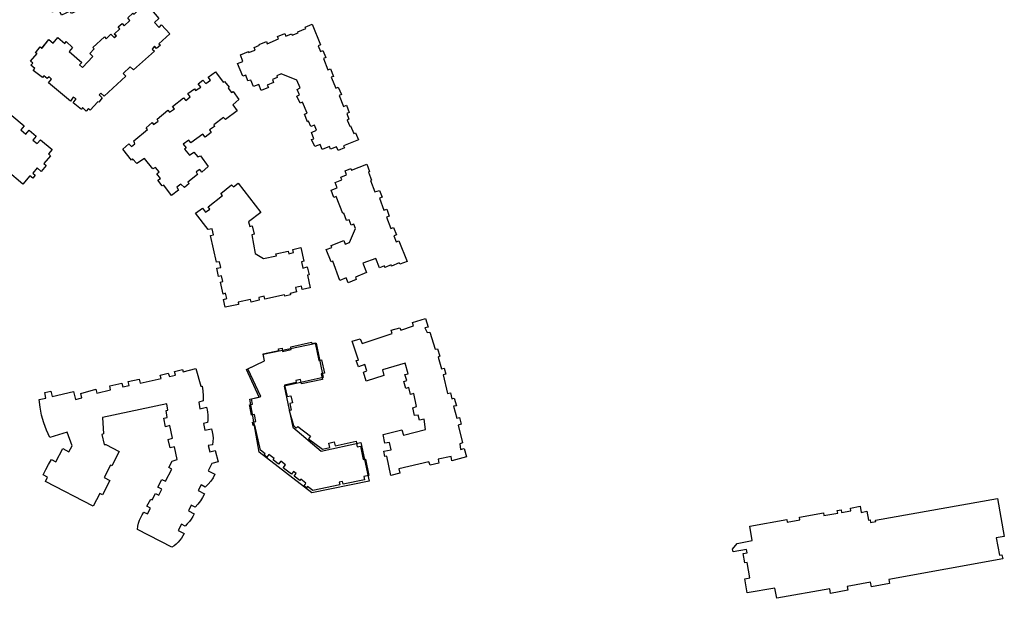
# Model space of a CAD drawing. Header units: inches. Extents: x 480978 to 483416, y 5454526 to 5457823.
# Tile 9 of 54: x 482844 to 483303, y 5455272 to 5455542. Entities that reach past the tile are written whole.
import ezdxf

# ---------------------------------------------------------------- set-up
doc = ezdxf.new("R2010")
doc.units = ezdxf.units.IN
doc.header["$MEASUREMENT"] = 0
for name, color, linetype in [('ubcv_building_records', 10, 'Continuous'), ('ubcv_buildings', 10, 'Continuous'), ('ubcv_buildings_uc', 10, 'Continuous')]:
    doc.layers.add(name, color=color, linetype=linetype)

# ---------------------------------------------------------------- blocks, each defined once
blk = doc.blocks.new('ubcv_campus_buildings_ACAD_1_FMEBLOCK28')
at = {"layer": 'ubcv_building_records'}
for points in [[(23.14, 42.69), (25.03, 44.97), (30.54, 40.33), (29.05, 38.56), (30.63, 37.24), (32.11, 39), (37.79, 34.2), (36.28, 32.39), (38.63, 30.38), (40.16, 32.21), (43.48, 29.46), (41.93, 27.58), (43.88, 25.94), (45.41, 27.77), (50.9, 23.17), (49.13, 21.12), (50.09, 20.32), (46.97, 16.7), (48.03, 15.8), (45.7, 13.02), (43.92, 14.59), (41.9, 12.15), (43.04, 11.17), (41.92, 9.83), (40.56, 10.97), (37.29, 7.05), (29.86, 13.25), (31.57, 15.28), (28.89, 17.49), (27.22, 15.61), (21.46, 20.51), (22.71, 21.97), (21.09, 23.31), (19.85, 21.83), (15.83, 25.18), (17.11, 26.49), (14.44, 28.72), (17.15, 31.96), (15.62, 33.25), (17.6, 35.63), (15.79, 37.18), (18.56, 40.43), (19.2, 39.89), (22.21, 43.47)], [(-24.99, -9.66), (-22.16, -11.12), (-20.89, -8.69), (-17.72, -10.34), (-18.86, -12.45), (-10.44, -16.86), (-13.05, -21.74), (-10.27, -23.18), (-12.06, -26.67), (-13.4, -25.96), (-16.84, -32.47), (-24.5, -28.46), (-23.43, -26.5), (-27.29, -24.48), (-28.51, -26.82), (-30.94, -25.51), (-31.66, -26.82), (-33.89, -25.67), (-31.9, -21.89), (-34.43, -20.59), (-35.26, -22.14), (-38.36, -20.54), (-37.39, -18.62), (-39.9, -17.32), (-41.95, -21.22), (-45.36, -19.42), (-44.81, -18.35), (-50.9, -15.16), (-46.69, -7.26), (-44.63, -8.37), (-43.11, -5.47), (-44.71, -4.7), (-42.52, -0.47), (-40.84, -1.34), (-38.91, 2.41), (-40.79, 3.39), (-38.37, 7.96), (-36.76, 7.1), (-34.7, 11), (-36.36, 11.87), (-34.08, 16.19), (-32.65, 15.43), (-30.78, 19.02), (-32.06, 19.68), (-28.16, 27.17), (-26.83, 26.48), (-25.6, 28.82), (-19.22, 25.5), (-18.15, 27.64), (-14.84, 25.94), (-15.33, 24.98), (-11.88, 23.17), (-13.49, 20.11), (-10.54, 18.61), (-13.23, 13.58), (-15.71, 14.87), (-19.85, 6.7), (-17.14, 5.29), (-20.56, -1.35), (-22.39, -0.41), (-23.44, -2.37), (-25.04, -1.53), (-25.08, -1.83), (-25.18, -2.11), (-25.32, -2.38), (-25.5, -2.62), (-25.72, -2.82), (-25.97, -2.99), (-26.24, -3.12), (-26.53, -3.2), (-26.83, -3.23)], [(9.59, -4.11), (11.13, -1.61), (10.1, -1), (11.93, 1.92), (14.71, 0.18), (17.04, 7.44), (29.13, 5.29), (28.15, -0.99), (30.53, -2.46), (28.67, -5.42), (29.98, -6.24), (28.06, -9.41), (26.67, -8.54), (25.21, -10.87), (26.71, -11.82), (23.11, -17.52), (21.52, -16.48), (19.14, -20.29), (21.34, -21.68), (13.61, -34.13), (11.67, -32.97), (9.43, -36.52), (11.04, -37.53), (6.38, -44.97), (0.02, -41), (-1, -42.63), (-7.86, -38.34), (-6.07, -35.47), (-9.21, -33.5), (-4.22, -25.52), (-2.86, -26.34), (-1.71, -24.44), (-3.75, -23.16), (4.32, -10.21), (5.55, -10.97), (8.04, -7.05), (6.84, -6.32), (8.6, -3.51)]]:
    blk.add_lwpolyline(points, close=True, dxfattribs=at)
blk = doc.blocks.new('ubcv_campus_buildings_ACAD_1_FMEBLOCK43')
at = {"layer": 'ubcv_buildings_uc'}
for points in [[(-61.51, 37.47), (-68.92, 41.31), (-69.5, 40.19), (-79.41, 45.36), (-78.89, 46.33), (-86.36, 50.21), (-82.09, 58.38), (-79.1, 56.82), (-78.44, 58.08), (-64.18, 50.67), (-64.91, 49.25), (-61.97, 47.7), (-61.24, 49.07), (-56.69, 46.7)], [(-32.88, 34.42), (-28.4, 32.13), (-33.23, 22.86), (-40.7, 26.74), (-41.33, 25.52), (-50.99, 30.56), (-50.34, 31.82), (-57.85, 35.73), (-53.72, 43.66), (-50.81, 42.15), (-50.17, 43.38), (-35.91, 35.94), (-36.57, 34.67), (-33.56, 33.11)], [(-71.69, 17.95), (-76.17, 20.27), (-75.49, 21.59), (-78.4, 23.1), (-79.16, 21.65), (-93.55, 29.15), (-92.71, 30.73), (-95.6, 32.23), (-91.55, 40.04), (-83.98, 36.09), (-83.42, 37.17), (-73.85, 32.2), (-74.42, 31.12), (-66.85, 27.17)], [(-30.39, 21.38), (-26.21, 29.28), (-23.21, 27.72), (-22.55, 29), (-8.42, 21.69), (-9.2, 20.32), (-6.11, 18.7), (-5.4, 20.06), (-0.96, 17.76), (-5.82, 8.47), (-13.19, 12.31), (-13.71, 11.32), (-23.61, 16.48), (-23.04, 17.56)], [(-47.92, 5.52), (-47.25, 6.83), (-50.2, 8.37), (-50.96, 6.91), (-65.22, 14.34), (-64.42, 15.89), (-67.43, 17.45), (-63.29, 25.39), (-55.69, 21.42), (-55.13, 22.5), (-45.27, 17.38), (-45.89, 16.2), (-38.58, 12.35), (-43.38, 3.14)], [(38.55, 15.26), (39.1, 13.44), (45.48, 15.05), (45.09, 16.86), (50.7, 18.18), (51.2, 16.38), (54.16, 17.05), (53.69, 18.83), (58.87, 19.97), (59.29, 18.09), (69.08, 20.31), (68.68, 21.89), (72.33, 22.84), (72.89, 21.16), (75.75, 21.9), (75.32, 23.53), (79, 24.42), (79.27, 23.44), (85.3, 24.98), (87.57, 16.7), (88.2, 16.79), (88.49, 14.49), (88.64, 12.18), (88.65, 9.86), (86.66, 9.25), (87.17, 6.14), (90.16, 6.88), (90.48, 5.72), (90.71, 4.53), (90.84, 3.33), (90.87, 2.12), (90.81, 0.91), (90.64, -0.29), (88.74, -0.7), (89.49, -3.82), (92.56, -3.13), (92.92, -4.59), (93.15, -6.07), (93.25, -7.56), (93.22, -9.06), (93.05, -10.55), (90.93, -10.94), (91.72, -13.91), (94.29, -13.34), (95.6, -18.62), (92.65, -19.35), (90.92, -22.68), (94.15, -24.37), (93.24, -26), (92.17, -27.55), (90.97, -28.99), (89.63, -30.3), (87.71, -29.29), (86.33, -31.93), (89.3, -33.47), (88.4, -35.14), (87.38, -36.72), (86.23, -38.22), (84.96, -39.62), (83.12, -38.67), (81.74, -41.35), (84.46, -42.76), (83.81, -44.05), (83.06, -45.27), (82.21, -46.42), (81.26, -47.5), (80.22, -48.49), (78.52, -47.61), (77.03, -50.47), (79.76, -51.89), (79.23, -53.02), (78.59, -54.09), (77.85, -55.1), (77.04, -56.05), (76.13, -56.91), (75.16, -57.69), (74.12, -58.38), (58.03, -50.03), (58.24, -48.59), (58.57, -47.18), (59.02, -45.8), (59.58, -44.47), (60.24, -43.18), (61.02, -41.96), (62.63, -42.83), (64.08, -40.09), (62.47, -39.26), (64.22, -35.93), (64.86, -36.26), (66.44, -33.26), (67.97, -34.07), (69.4, -31.35), (67.51, -30.37), (69.43, -26.71), (71.11, -27.59), (74.05, -21.96), (72.63, -21.22), (74.23, -18.17), (76.48, -17.53), (75.26, -11.49), (73.22, -12.1), (72.36, -8.13), (74.31, -7.59), (73.13, -1.61), (71.17, -2.16), (70.27, 1.73), (71.91, 2.15), (71.35, 5.37), (72.22, 5.49), (71.76, 8.47), (41.75, 2.11), (42.21, -5.54), (41.38, -5.78), (42.44, -10.51), (43.28, -10.52), (49.49, -13.77), (46.01, -20.48), (45.4, -20.16), (42.43, -25.84), (45.16, -27.26), (41.65, -33.97), (40.45, -33.34), (37.36, -39.25), (15.11, -27.67), (16.16, -25.7), (14.09, -24.57), (15.31, -22.18), (16.6, -19.83), (17.97, -17.52), (20.04, -18.6), (23.28, -12.35), (26.1, -13.82), (27.51, -11.12), (25.26, -4.79), (17.17, -7.14), (15.61, -3.79), (14.32, -0.33), (13.33, 3.23), (12.63, 6.86), (12.23, 10.53), (15.31, 11.19), (14.87, 13.73), (17.66, 14.44), (18.33, 11.92), (28.15, 14.29), (29.13, 10.56), (32.12, 11.27), (31.58, 13.31)], [(-35.75, 10.94), (-28.2, 7), (-27.6, 8.11), (-8.32, -1.91), (-8.92, -3.09), (-1.55, -6.94), (-6.42, -16.28), (-10.97, -13.89), (-10.27, -12.53), (-13.36, -10.93), (-14.03, -12.19), (-37.72, 0.14), (-36.99, 1.55), (-39.85, 3.04)]]:
    blk.add_lwpolyline(points, close=True, dxfattribs=at)
blk = doc.blocks.new('ubcv_campus_buildings_ACAD_1_FMEBLOCK61')
at = {"layer": 'ubcv_buildings'}
for points in [[(23.14, 42.69), (25.03, 44.97), (30.54, 40.33), (29.05, 38.56), (30.63, 37.24), (32.11, 39), (37.79, 34.2), (36.28, 32.39), (38.63, 30.38), (40.16, 32.21), (43.48, 29.46), (41.93, 27.58), (43.88, 25.94), (45.41, 27.77), (50.9, 23.17), (49.13, 21.12), (50.09, 20.32), (46.97, 16.7), (48.03, 15.8), (45.7, 13.02), (43.92, 14.59), (41.9, 12.15), (43.04, 11.17), (41.92, 9.83), (40.56, 10.97), (37.29, 7.05), (29.86, 13.25), (31.57, 15.28), (28.89, 17.49), (27.22, 15.61), (21.46, 20.51), (22.71, 21.97), (21.09, 23.31), (19.85, 21.83), (15.83, 25.18), (17.11, 26.49), (14.44, 28.72), (17.15, 31.96), (15.62, 33.25), (17.6, 35.63), (15.79, 37.18), (18.56, 40.43), (19.2, 39.89), (22.21, 43.47)], [(-24.99, -9.66), (-22.16, -11.12), (-20.89, -8.69), (-17.72, -10.34), (-18.86, -12.45), (-10.44, -16.86), (-13.05, -21.74), (-10.27, -23.18), (-12.06, -26.67), (-13.4, -25.96), (-16.84, -32.47), (-24.5, -28.46), (-23.43, -26.5), (-27.29, -24.48), (-28.51, -26.82), (-30.94, -25.51), (-31.66, -26.82), (-33.89, -25.67), (-31.9, -21.89), (-34.43, -20.59), (-35.26, -22.14), (-38.36, -20.54), (-37.39, -18.62), (-39.9, -17.32), (-41.95, -21.22), (-45.36, -19.42), (-44.81, -18.35), (-50.9, -15.16), (-46.69, -7.26), (-44.63, -8.37), (-43.11, -5.47), (-44.71, -4.7), (-42.52, -0.47), (-40.84, -1.34), (-38.91, 2.41), (-40.79, 3.39), (-38.37, 7.96), (-36.76, 7.1), (-34.7, 11), (-36.36, 11.87), (-34.08, 16.19), (-32.65, 15.43), (-30.78, 19.02), (-32.06, 19.68), (-28.16, 27.17), (-26.83, 26.48), (-25.6, 28.82), (-19.22, 25.5), (-18.15, 27.64), (-14.84, 25.94), (-15.33, 24.98), (-11.88, 23.17), (-13.49, 20.11), (-10.54, 18.61), (-13.23, 13.58), (-15.71, 14.87), (-19.85, 6.7), (-17.14, 5.29), (-20.56, -1.35), (-22.39, -0.41), (-23.44, -2.37), (-25.04, -1.53), (-25.08, -1.83), (-25.18, -2.11), (-25.32, -2.38), (-25.5, -2.62), (-25.72, -2.82), (-25.97, -2.99), (-26.24, -3.12), (-26.53, -3.2), (-26.83, -3.23)], [(9.59, -4.11), (11.13, -1.61), (10.1, -1), (11.93, 1.92), (14.71, 0.18), (17.04, 7.44), (29.13, 5.29), (28.15, -0.99), (30.53, -2.46), (28.67, -5.42), (29.98, -6.24), (28.06, -9.41), (26.67, -8.54), (25.21, -10.87), (26.71, -11.82), (23.11, -17.52), (21.52, -16.48), (19.14, -20.29), (21.34, -21.68), (13.61, -34.13), (11.67, -32.97), (9.43, -36.52), (11.04, -37.53), (6.38, -44.97), (0.02, -41), (-1, -42.63), (-7.86, -38.34), (-6.07, -35.47), (-9.21, -33.5), (-4.22, -25.52), (-2.86, -26.34), (-1.71, -24.44), (-3.75, -23.16), (4.32, -10.21), (5.55, -10.97), (8.04, -7.05), (6.84, -6.32), (8.6, -3.51)]]:
    blk.add_lwpolyline(points, close=True, dxfattribs=at)
blk = doc.blocks.new('ubcv_campus_buildings_ACAD_1_FMEBLOCK98')
at = {"layer": 'ubcv_buildings'}
for points in [[(29.4, 34.38), (28.13, 33.59), (30.71, 28.25), (24.19, 25), (25.84, 21.85), (22.64, 20.4), (22.92, 19.78), (19.82, 18.38), (19.14, 19.75), (17.58, 18.9), (17.79, 18.15), (14.84, 16.74), (14.4, 17.66), (11.79, 16.24), (11.3, 17.32), (9.88, 16.65), (10.82, 14.56), (-0.92, 9.14), (-1.9, 10.83), (-3.39, 10.21), (-2.38, 8.45), (-8.57, 5.48), (-9.02, 6.39), (-11.19, 5.4), (-10.55, 4.4), (-13.41, 3.04), (-13.91, 4.21), (-18.01, 2.28), (-19.28, 5.05), (-22.31, 3.7), (-24.54, 8.27), (-23.5, 8.74), (-25.78, 13.57), (-24.7, 14.25), (-25.53, 16.21), (-24.14, 16.77), (-24.57, 18.17), (-20.84, 19.81), (-21.18, 20.79), (-15.73, 23.17), (-14.95, 21.57), (-13.34, 22.25), (-13.89, 23.88), (-1.37, 30.09), (-0.64, 28.57), (2.54, 30.1), (1.98, 31.72), (17.49, 38.99), (16.97, 40.25), (21.43, 42.38), (22.24, 41.18), (24.24, 42.17), (24.94, 40.82), (26.02, 41.31)], [(27.39, 0.82), (25.33, -1.07), (27.45, -3.39), (28.66, -2.25), (32.41, -6.48), (27.41, -11.12), (28.11, -11.7), (26.23, -13.2), (25.29, -12.17), (24.27, -13.49), (25.36, -14.44), (15.47, -23.19), (14.06, -21.83), (10.71, -24.9), (11.93, -26.07), (1.9, -35.47), (0.34, -34), (-0.47, -34.83), (0.98, -36.25), (-0.69, -38.32), (-1.04, -38.03), (-4.7, -41.94), (-5.48, -41.21), (-6.58, -42.38), (-8.22, -40.77), (-8.68, -41.7), (-12.54, -38.49), (-11.2, -36.7), (-12.52, -35.88), (-13.82, -37.74), (-24.03, -29.22), (-22.61, -27.58), (-23.82, -26.41), (-24.71, -27.27), (-26.3, -25.92), (-26.88, -26.82), (-31.2, -23.48), (-30.43, -22.58), (-32.34, -21.01), (-31.31, -20.07), (-32.41, -19.12), (-29.42, -15.57), (-30.11, -15.18), (-27.93, -12.45), (-27.12, -13.07), (-23.99, -9.06), (-21.89, -10.81), (-19.78, -8.13), (-16.54, -10.9), (-15.85, -10.04), (-12.92, -12.78), (-14.52, -14.62), (-8.55, -19.76), (-9.62, -20.81), (-8.29, -22.02), (-3.38, -17.04), (-4.76, -15.57), (-2.74, -13.42), (-3.49, -12.77), (2.03, -7.84), (2.82, -8.76), (4.98, -6.53), (6.63, -8.33), (7.54, -7.35), (6.61, -6.51), (9.21, -4.04), (8.46, -3.19), (10.31, -1.62), (11.14, -2.61), (13.86, -0.17), (12.83, 1.01), (15.18, 3.25), (15.84, 2.74), (19.15, 5.88), (20.36, 4.71), (21.65, 5.89), (23.3, 4.09), (23.99, 4.76)]]:
    blk.add_lwpolyline(points, close=True, dxfattribs=at)

msp = doc.modelspace()

# ---------------------------------------------------------------- linework, layer by layer
at = {"layer": 'ubcv_building_records'}
msp.add_lwpolyline([(482909.24, 5455542.15), (482907.18, 5455540.26), (482909.31, 5455537.94), (482910.52, 5455539.08), (482914.26, 5455534.85), (482909.27, 5455530.21), (482909.97, 5455529.63), (482908.09, 5455528.13), (482907.14, 5455529.16), (482906.13, 5455527.83), (482907.22, 5455526.89), (482897.32, 5455518.14), (482895.91, 5455519.49), (482892.57, 5455516.43), (482893.78, 5455515.26), (482883.76, 5455505.86), (482882.19, 5455507.32), (482881.39, 5455506.5), (482882.84, 5455505.07), (482881.16, 5455503.01), (482880.81, 5455503.3), (482877.16, 5455499.39), (482876.37, 5455500.12), (482875.28, 5455498.95), (482873.63, 5455500.56), (482873.17, 5455499.63), (482869.31, 5455502.84), (482870.65, 5455504.62), (482869.34, 5455505.45), (482868.04, 5455503.59), (482857.82, 5455512.11), (482859.24, 5455513.75), (482858.03, 5455514.92), (482857.15, 5455514.06), (482855.55, 5455515.4), (482854.97, 5455514.51), (482850.66, 5455517.85), (482851.42, 5455518.75), (482849.51, 5455520.31), (482850.54, 5455521.26), (482849.45, 5455522.21), (482852.44, 5455525.75), (482851.74, 5455526.15), (482853.92, 5455528.87), (482854.74, 5455528.26), (482857.86, 5455532.26), (482859.97, 5455530.52), (482862.07, 5455533.2), (482865.31, 5455530.43), (482866, 5455531.29), (482868.94, 5455528.55), (482867.33, 5455526.71), (482873.3, 5455521.57), (482872.24, 5455520.51), (482873.57, 5455519.31), (482878.47, 5455524.29), (482877.1, 5455525.75), (482879.11, 5455527.91), (482878.37, 5455528.56), (482883.88, 5455533.48), (482884.67, 5455532.56), (482886.83, 5455534.8), (482888.49, 5455533), (482889.4, 5455533.97), (482888.46, 5455534.81), (482891.07, 5455537.29), (482890.32, 5455538.13), (482892.16, 5455539.71), (482892.99, 5455538.72), (482895.71, 5455541.16), (482894.69, 5455542.34)], dxfattribs=at)
for points in [[(482980.71, 5455539.42), (482984.64, 5455529.78), (482983.45, 5455529.3), (482984.52, 5455526.72), (482985.63, 5455527.2), (482987.02, 5455523.9), (482985.95, 5455523.43), (482988.01, 5455518.15), (482989.28, 5455518.58), (482990.71, 5455515.09), (482989.6, 5455514.7), (482991.7, 5455509.62), (482992.86, 5455510.09), (482994.36, 5455506.64), (482993.25, 5455506.24), (482995.28, 5455501.08), (482996.63, 5455501.68), (482998.01, 5455498.23), (482996.82, 5455497.83), (482997.82, 5455495.17), (482997.02, 5455494.77), (482998.29, 5455491.95), (482998.61, 5455492.07), (483000.12, 5455488.5), (483000.87, 5455488.82), (483002.3, 5455485.53), (482995.36, 5455482.67), (482995.75, 5455481.75), (482992.78, 5455480.56), (482992.1, 5455482.23), (482989.2, 5455481.16), (482988.81, 5455482.35), (482985.43, 5455481.08), (482984.44, 5455483.42), (482981.86, 5455482.35), (482980.43, 5455485.64), (482981.5, 5455486.04), (482980.31, 5455489.02), (482982.7, 5455490.01), (482981.78, 5455492.39), (482980.04, 5455491.72), (482979.04, 5455494.22), (482978.53, 5455493.98), (482977.14, 5455497.47), (482978.41, 5455497.99), (482976.23, 5455503.11), (482975.15, 5455502.63), (482973.53, 5455505.92), (482974.76, 5455506.52), (482973.65, 5455509.02), (482975.04, 5455509.77), (482973.53, 5455513.35), (482966.19, 5455516.24), (482964.24, 5455515.37), (482964.44, 5455514.54), (482962.14, 5455513.66), (482962.73, 5455512.2), (482959.76, 5455511.08), (482960.27, 5455509.89), (482956.9, 5455508.58), (482955.87, 5455511.28), (482953.33, 5455510.37), (482952.1, 5455513.39), (482950.75, 5455513.07), (482949.83, 5455515.65), (482948.33, 5455515.17), (482945.94, 5455521.09), (482948.44, 5455522.08), (482947.25, 5455525.09), (482951.02, 5455526.64), (482951.02, 5455526.17), (482954.08, 5455527.36), (482953.6, 5455528.63), (482956.1, 5455529.58), (482955.99, 5455529.98), (482959.44, 5455531.36), (482959.76, 5455530.29), (482965.03, 5455532.55), (482964.6, 5455533.67), (482967.97, 5455535.06), (482968.41, 5455533.86), (482971.07, 5455534.94), (482971.34, 5455534.26), (482974.24, 5455535.45), (482973.96, 5455535.93), (482977.69, 5455537.44), (482977.42, 5455538.11)], [(482935.58, 5455517.22), (482939.24, 5455512.44), (482939.87, 5455512.77), (482941.98, 5455510.11), (482941.59, 5455509.54), (482943.13, 5455507.51), (482943.84, 5455508.07), (482946.52, 5455504.31), (482943.71, 5455501.8), (482945.74, 5455499.06), (482940.26, 5455494.99), (482939.37, 5455495.93), (482934.9, 5455492.52), (482935.15, 5455491.73), (482932.8, 5455490.18), (482933.61, 5455488.92), (482930.87, 5455486.81), (482929.66, 5455488.22), (482924.09, 5455484.15), (482923.12, 5455485.4), (482920.53, 5455483.45), (482921.91, 5455481.81), (482921.13, 5455481.24), (482923.56, 5455478.35), (482925.52, 5455479.73), (482927.38, 5455477.54), (482928.56, 5455478.12), (482932.22, 5455473.1), (482929.33, 5455470.51), (482928.28, 5455471.76), (482926.55, 5455470.62), (482927.21, 5455469.44), (482922.74, 5455465.87), (482923.31, 5455465.16), (482921.12, 5455463.3), (482919.51, 5455464.94), (482917.55, 5455463.4), (482918.44, 5455462.06), (482915.15, 5455459.54), (482911.57, 5455464.48), (482910.71, 5455464.07), (482908.76, 5455466.74), (482909.93, 5455467.55), (482908.23, 5455469.66), (482909.32, 5455470.56), (482907.62, 5455472.67), (482906.44, 5455472.09), (482902.55, 5455476.79), (482898.94, 5455474.5), (482896.99, 5455476.69), (482896.45, 5455476.13), (482892.47, 5455481.22), (482895.28, 5455483.65), (482896.41, 5455482.48), (482898.06, 5455483.7), (482897.56, 5455485.04), (482903.98, 5455490.31), (482903.25, 5455491.17), (482906.06, 5455493.6), (482906.79, 5455492.74), (482908.91, 5455494.29), (482908.42, 5455495.23), (482913.43, 5455499.37), (482914.24, 5455498.35), (482916.51, 5455499.9), (482915.54, 5455500.99), (482920.63, 5455505.05), (482921.76, 5455503.88), (482923.8, 5455505.58), (482922.74, 5455507.07), (482925.8, 5455509.27), (482926.37, 5455508.48), (482928.72, 5455510.03), (482927.5, 5455511.6), (482929.77, 5455513.39), (482931.15, 5455511.82), (482933.27, 5455513.29), (482932.21, 5455514.78)], [(483006.2, 5455474.13), (483007.49, 5455470.72), (483006.94, 5455470.53), (483008.39, 5455466.77), (483007.94, 5455466.64), (483009.85, 5455461.28), (483012.03, 5455461.94), (483013.29, 5455458.84), (483012.03, 5455458.31), (483014.15, 5455452.82), (483015.47, 5455453.15), (483016.54, 5455450.02), (483015.28, 5455449.51), (483017.39, 5455444.24), (483018.58, 5455444.72), (483019.96, 5455441.25), (483018.72, 5455440.75), (483019.84, 5455437.96), (483021.09, 5455438.46), (483024.93, 5455428.87), (483021.56, 5455427.55), (483021.25, 5455428.22), (483017.61, 5455426.73), (483017.51, 5455427.22), (483014.63, 5455426.1), (483014.4, 5455426.83), (483012.08, 5455425.93), (483010.4, 5455430.3), (483004.31, 5455427.98), (483005.97, 5455423.69), (483000.84, 5455421.54), (483001.17, 5455420.38), (482997.43, 5455418.89), (482996.54, 5455421.2), (482993.66, 5455420.05), (482990.26, 5455428.91), (482989.5, 5455428.71), (482987.28, 5455434.37), (482989.83, 5455435.43), (482989.5, 5455436.25), (482995.38, 5455438.67), (482996.04, 5455436.91), (482998.03, 5455437.74), (483000.84, 5455444.26), (483000.18, 5455446.17), (482998.92, 5455445.75), (482997.93, 5455448.32), (482996.7, 5455447.93), (482995.48, 5455451.33), (482994.92, 5455451.17), (482991.91, 5455459.11), (482990.78, 5455458.71), (482989.56, 5455462.08), (482992.34, 5455463.11), (482991.35, 5455465.69), (482994.56, 5455466.91), (482994.06, 5455468.17), (482996.7, 5455469.16), (482996.04, 5455471.08), (482998.74, 5455472.18), (482999.03, 5455471.41)], [(482956.73, 5455451.64), (482950.98, 5455447.32), (482951.63, 5455445.09), (482952.72, 5455445.39), (482953.59, 5455441.56), (482952.51, 5455441.19), (482954.18, 5455432.53), (482957.94, 5455430.16), (482964.01, 5455431.42), (482963.71, 5455432.46), (482969.43, 5455433.71), (482969.74, 5455432.47), (482971.94, 5455433.03), (482971.66, 5455434.5), (482975.46, 5455435.38), (482976.83, 5455429.03), (482975.72, 5455428.75), (482976.41, 5455425.76), (482978.39, 5455426.27), (482979.33, 5455422.64), (482978.49, 5455422.4), (482979.75, 5455416.61), (482976.03, 5455415.83), (482975.69, 5455417.26), (482972.92, 5455416.65), (482973.35, 5455414.68), (482970.43, 5455413.98), (482970.56, 5455413.35), (482967.91, 5455412.75), (482967.8, 5455413.35), (482958.57, 5455411.32), (482958.29, 5455412.6), (482955.77, 5455412.07), (482956.03, 5455410.8), (482952.24, 5455409.94), (482951.98, 5455411.13), (482946.21, 5455409.91), (482946.42, 5455408.86), (482940.18, 5455407.5), (482939.36, 5455411.13), (482940.96, 5455411.55), (482940.32, 5455414.01), (482939.15, 5455413.66), (482937.88, 5455419.18), (482938.97, 5455419.47), (482938.37, 5455422.16), (482937.07, 5455421.85), (482936.24, 5455425.66), (482938.09, 5455426.02), (482937.48, 5455428.71), (482936.15, 5455428.45), (482933.36, 5455440.97), (482934.72, 5455441.28), (482934.1, 5455444.08), (482932.13, 5455443.69), (482926.27, 5455451.34), (482929.49, 5455453.72), (482930.93, 5455451.81), (482932.91, 5455453.27), (482932.19, 5455454.28), (482938.86, 5455459.56), (482938.1, 5455460.58), (482943.1, 5455464.61), (482944.04, 5455463.65), (482946.23, 5455465.29)], [(482999.37, 5455391.69), (483003.12, 5455392.77), (483004.05, 5455390.62), (483017.91, 5455395.25), (483017.52, 5455396.85), (483021.61, 5455397.98), (483022.03, 5455396.77), (483027.87, 5455398.86), (483027.45, 5455400.47), (483033.49, 5455402.27), (483034.72, 5455398.25), (483033.29, 5455397.86), (483034.28, 5455395.7), (483035.5, 5455395.9), (483037.98, 5455387.98), (483039.13, 5455388.11), (483040.14, 5455384.69), (483039.4, 5455384.28), (483040.91, 5455378.84), (483042.3, 5455379.14), (483043.08, 5455376.4), (483041.69, 5455376.02), (483043.72, 5455367.24), (483045.11, 5455367.57), (483045.81, 5455364.87), (483046.92, 5455365.12), (483047.98, 5455361.6), (483046.65, 5455361.37), (483048.13, 5455355.78), (483049.35, 5455356.2), (483050.12, 5455353.01), (483048.73, 5455352.58), (483050.74, 5455344.32), (483049.47, 5455343.93), (483049.91, 5455341.18), (483051.6, 5455341.61), (483052.62, 5455337.75), (483045.77, 5455335.96), (483045.56, 5455337.89), (483039.47, 5455336.65), (483039.81, 5455334.91), (483035.71, 5455333.86), (483035.06, 5455335.52), (483021.03, 5455332.28), (483021.56, 5455330.22), (483017.44, 5455329.13), (483015.48, 5455338.06), (483014.63, 5455338.01), (483014.17, 5455340.48), (483017.47, 5455341.06), (483016.78, 5455344.54), (483014.5, 5455344.11), (483013.72, 5455348.18), (483022.55, 5455350.33), (483023.24, 5455347.89), (483033.53, 5455350.51), (483032.85, 5455355.32), (483030.69, 5455354.92), (483030.04, 5455357.16), (483028.38, 5455357.04), (483027.65, 5455360.68), (483029.29, 5455361.21), (483028.04, 5455367.28), (483026.54, 5455366.83), (483025.82, 5455370.04), (483024.31, 5455369.71), (483023.4, 5455372.95), (483024.84, 5455373.33), (483023.9, 5455376.23), (483025.46, 5455376.45), (483024.06, 5455381.49), (483013.51, 5455378.29), (483014.12, 5455375.69), (483005.87, 5455373.06), (483004.64, 5455377.33), (483006.19, 5455377.81), (483005.23, 5455380.9), (483002.24, 5455379.76), (483001.14, 5455382.66), (483002.23, 5455382.89)], [(482982.49, 5455390.73), (482985.88, 5455374.79), (482967.58, 5455370.79), (482971.65, 5455351.64), (482984.94, 5455340.51), (483003.37, 5455344.43), (483007.2, 5455326.41), (482980.55, 5455320.96), (482956.05, 5455339.99), (482951.67, 5455364.7), (482956.01, 5455365.63), (482950.13, 5455378.55), (482958.49, 5455382.49), (482957.83, 5455385.6)], [(483230.39, 5455275.62), (483222.35, 5455274.18), (483221.98, 5455276.3), (483197.29, 5455271.88), (483196.44, 5455276.67), (483183.56, 5455274.37), (483182.38, 5455280.96), (483184.73, 5455281.38), (483183.44, 5455288.61), (483182.33, 5455288.41), (483181.56, 5455292.71), (483183.51, 5455293.05), (483183.22, 5455294.66), (483176.94, 5455293.54), (483176.72, 5455294.75), (483178.77, 5455297.49), (483185.89, 5455298.77), (483184.67, 5455305.54), (483201.95, 5455308.64), (483202.18, 5455307.39), (483208.1, 5455308.45), (483207.87, 5455309.7), (483219.01, 5455311.69), (483219.23, 5455310.44), (483225.73, 5455311.6), (483225.51, 5455312.85), (483227.25, 5455313.17), (483227.48, 5455311.91), (483231.83, 5455312.69), (483231.61, 5455313.95), (483236.16, 5455314.76), (483236.67, 5455311.93), (483239.33, 5455312.41), (483240.07, 5455308.25), (483240.83, 5455308.39), (483241.05, 5455307.14), (483243.52, 5455307.59), (483243.39, 5455308.29), (483300.18, 5455318.46), (483303.37, 5455300.67), (483299.63, 5455300), (483301.07, 5455291.91), (483302.27, 5455292.12), (483302.61, 5455290.2), (483249.57, 5455280.7), (483249.91, 5455278.81), (483241.41, 5455277.29), (483241.03, 5455279.37), (483230.07, 5455277.41)]]:
    msp.add_lwpolyline(points, close=True, dxfattribs=at)
at = {"layer": 'ubcv_buildings'}
for points in [[(482980.71, 5455539.42), (482984.64, 5455529.78), (482983.45, 5455529.3), (482984.52, 5455526.72), (482985.63, 5455527.2), (482987.02, 5455523.9), (482985.95, 5455523.43), (482988.01, 5455518.15), (482989.28, 5455518.58), (482990.71, 5455515.09), (482989.6, 5455514.7), (482991.7, 5455509.62), (482992.86, 5455510.09), (482994.36, 5455506.64), (482993.25, 5455506.24), (482995.28, 5455501.08), (482996.63, 5455501.68), (482998.01, 5455498.23), (482996.82, 5455497.83), (482997.82, 5455495.17), (482997.02, 5455494.77), (482998.29, 5455491.95), (482998.61, 5455492.07), (483000.12, 5455488.5), (483000.87, 5455488.82), (483002.3, 5455485.53), (482995.36, 5455482.67), (482995.75, 5455481.75), (482992.78, 5455480.56), (482992.1, 5455482.23), (482989.2, 5455481.16), (482988.81, 5455482.35), (482985.43, 5455481.08), (482984.44, 5455483.42), (482981.86, 5455482.35), (482980.43, 5455485.64), (482981.5, 5455486.04), (482980.31, 5455489.02), (482982.7, 5455490.01), (482981.78, 5455492.39), (482980.04, 5455491.72), (482979.04, 5455494.22), (482978.53, 5455493.98), (482977.14, 5455497.47), (482978.41, 5455497.99), (482976.23, 5455503.11), (482975.15, 5455502.63), (482973.53, 5455505.92), (482974.76, 5455506.52), (482973.65, 5455509.02), (482975.04, 5455509.77), (482973.53, 5455513.35), (482966.19, 5455516.24), (482964.24, 5455515.37), (482964.44, 5455514.54), (482962.14, 5455513.66), (482962.73, 5455512.2), (482959.76, 5455511.08), (482960.27, 5455509.89), (482956.9, 5455508.58), (482955.87, 5455511.28), (482953.33, 5455510.37), (482952.1, 5455513.39), (482950.75, 5455513.07), (482949.83, 5455515.65), (482948.33, 5455515.17), (482945.94, 5455521.09), (482948.44, 5455522.08), (482947.25, 5455525.09), (482951.02, 5455526.64), (482951.02, 5455526.17), (482954.08, 5455527.36), (482953.6, 5455528.63), (482956.1, 5455529.58), (482955.99, 5455529.98), (482959.44, 5455531.36), (482959.76, 5455530.29), (482965.03, 5455532.55), (482964.6, 5455533.67), (482967.97, 5455535.06), (482968.41, 5455533.86), (482971.07, 5455534.94), (482971.34, 5455534.26), (482974.24, 5455535.45), (482973.96, 5455535.93), (482977.69, 5455537.44), (482977.42, 5455538.11)], [(482935.58, 5455517.22), (482939.24, 5455512.44), (482939.87, 5455512.77), (482941.98, 5455510.11), (482941.59, 5455509.54), (482943.13, 5455507.51), (482943.84, 5455508.07), (482946.52, 5455504.31), (482943.71, 5455501.8), (482945.74, 5455499.06), (482940.26, 5455494.99), (482939.37, 5455495.93), (482934.9, 5455492.52), (482935.15, 5455491.73), (482932.8, 5455490.18), (482933.61, 5455488.92), (482930.87, 5455486.81), (482929.66, 5455488.22), (482924.09, 5455484.15), (482923.12, 5455485.4), (482920.53, 5455483.45), (482921.91, 5455481.81), (482921.13, 5455481.24), (482923.56, 5455478.35), (482925.52, 5455479.73), (482927.38, 5455477.54), (482928.56, 5455478.12), (482932.22, 5455473.1), (482929.33, 5455470.51), (482928.28, 5455471.76), (482926.55, 5455470.62), (482927.21, 5455469.44), (482922.74, 5455465.87), (482923.31, 5455465.16), (482921.12, 5455463.3), (482919.51, 5455464.94), (482917.55, 5455463.4), (482918.44, 5455462.06), (482915.15, 5455459.54), (482911.57, 5455464.48), (482910.71, 5455464.07), (482908.76, 5455466.74), (482909.93, 5455467.55), (482908.23, 5455469.66), (482909.32, 5455470.56), (482907.62, 5455472.67), (482906.44, 5455472.09), (482902.55, 5455476.79), (482898.94, 5455474.5), (482896.99, 5455476.69), (482896.45, 5455476.13), (482892.47, 5455481.22), (482895.28, 5455483.65), (482896.41, 5455482.48), (482898.06, 5455483.7), (482897.56, 5455485.04), (482903.98, 5455490.31), (482903.25, 5455491.17), (482906.06, 5455493.6), (482906.79, 5455492.74), (482908.91, 5455494.29), (482908.42, 5455495.23), (482913.43, 5455499.37), (482914.24, 5455498.35), (482916.51, 5455499.9), (482915.54, 5455500.99), (482920.63, 5455505.05), (482921.76, 5455503.88), (482923.8, 5455505.58), (482922.74, 5455507.07), (482925.8, 5455509.27), (482926.37, 5455508.48), (482928.72, 5455510.03), (482927.5, 5455511.6), (482929.77, 5455513.39), (482931.15, 5455511.82), (482933.27, 5455513.29), (482932.21, 5455514.78)], [(483006.2, 5455474.13), (483007.49, 5455470.72), (483006.94, 5455470.53), (483008.39, 5455466.77), (483007.94, 5455466.64), (483009.85, 5455461.28), (483012.03, 5455461.94), (483013.29, 5455458.84), (483012.03, 5455458.31), (483014.15, 5455452.82), (483015.47, 5455453.15), (483016.54, 5455450.02), (483015.28, 5455449.51), (483017.39, 5455444.24), (483018.58, 5455444.72), (483019.96, 5455441.25), (483018.72, 5455440.75), (483019.84, 5455437.96), (483021.09, 5455438.46), (483024.93, 5455428.87), (483021.56, 5455427.55), (483021.25, 5455428.22), (483017.61, 5455426.73), (483017.51, 5455427.22), (483014.63, 5455426.1), (483014.4, 5455426.83), (483012.08, 5455425.93), (483010.4, 5455430.3), (483004.31, 5455427.98), (483005.97, 5455423.69), (483000.84, 5455421.54), (483001.17, 5455420.38), (482997.43, 5455418.89), (482996.54, 5455421.2), (482993.66, 5455420.05), (482990.26, 5455428.91), (482989.5, 5455428.71), (482987.28, 5455434.37), (482989.83, 5455435.43), (482989.5, 5455436.25), (482995.38, 5455438.67), (482996.04, 5455436.91), (482998.03, 5455437.74), (483000.84, 5455444.26), (483000.18, 5455446.17), (482998.92, 5455445.75), (482997.93, 5455448.32), (482996.7, 5455447.93), (482995.48, 5455451.33), (482994.92, 5455451.17), (482991.91, 5455459.11), (482990.78, 5455458.71), (482989.56, 5455462.08), (482992.34, 5455463.11), (482991.35, 5455465.69), (482994.56, 5455466.91), (482994.06, 5455468.17), (482996.7, 5455469.16), (482996.04, 5455471.08), (482998.74, 5455472.18), (482999.03, 5455471.41)], [(482956.73, 5455451.64), (482950.98, 5455447.32), (482951.63, 5455445.09), (482952.72, 5455445.39), (482953.59, 5455441.56), (482952.51, 5455441.19), (482954.18, 5455432.53), (482957.94, 5455430.16), (482964.01, 5455431.42), (482963.71, 5455432.46), (482969.43, 5455433.71), (482969.74, 5455432.47), (482971.94, 5455433.03), (482971.66, 5455434.5), (482975.46, 5455435.38), (482976.83, 5455429.03), (482975.72, 5455428.75), (482976.41, 5455425.76), (482978.39, 5455426.27), (482979.33, 5455422.64), (482978.49, 5455422.4), (482979.75, 5455416.61), (482976.03, 5455415.83), (482975.69, 5455417.26), (482972.92, 5455416.65), (482973.35, 5455414.68), (482970.43, 5455413.98), (482970.56, 5455413.35), (482967.91, 5455412.75), (482967.8, 5455413.35), (482958.57, 5455411.32), (482958.29, 5455412.6), (482955.77, 5455412.07), (482956.03, 5455410.8), (482952.24, 5455409.94), (482951.98, 5455411.13), (482946.21, 5455409.91), (482946.42, 5455408.86), (482940.18, 5455407.5), (482939.36, 5455411.13), (482940.96, 5455411.55), (482940.32, 5455414.01), (482939.15, 5455413.66), (482937.88, 5455419.18), (482938.97, 5455419.47), (482938.37, 5455422.16), (482937.07, 5455421.85), (482936.24, 5455425.66), (482938.09, 5455426.02), (482937.48, 5455428.71), (482936.15, 5455428.45), (482933.36, 5455440.97), (482934.72, 5455441.28), (482934.1, 5455444.08), (482932.13, 5455443.69), (482926.27, 5455451.34), (482929.49, 5455453.72), (482930.93, 5455451.81), (482932.91, 5455453.27), (482932.19, 5455454.28), (482938.86, 5455459.56), (482938.1, 5455460.58), (482943.1, 5455464.61), (482944.04, 5455463.65), (482946.23, 5455465.29)], [(482999.37, 5455391.69), (483003.12, 5455392.77), (483004.05, 5455390.62), (483017.91, 5455395.25), (483017.52, 5455396.85), (483021.61, 5455397.98), (483022.03, 5455396.77), (483027.87, 5455398.86), (483027.45, 5455400.47), (483033.49, 5455402.27), (483034.72, 5455398.25), (483033.29, 5455397.86), (483034.28, 5455395.7), (483035.5, 5455395.9), (483037.98, 5455387.98), (483039.13, 5455388.11), (483040.14, 5455384.69), (483039.4, 5455384.28), (483040.91, 5455378.84), (483042.3, 5455379.14), (483043.08, 5455376.4), (483041.69, 5455376.02), (483043.72, 5455367.24), (483045.11, 5455367.57), (483045.81, 5455364.87), (483046.92, 5455365.12), (483047.98, 5455361.6), (483046.65, 5455361.37), (483048.13, 5455355.78), (483049.35, 5455356.2), (483050.12, 5455353.01), (483048.73, 5455352.58), (483050.74, 5455344.32), (483049.47, 5455343.93), (483049.91, 5455341.18), (483051.6, 5455341.61), (483052.62, 5455337.75), (483045.77, 5455335.96), (483045.56, 5455337.89), (483039.47, 5455336.65), (483039.81, 5455334.91), (483035.71, 5455333.86), (483035.06, 5455335.52), (483021.03, 5455332.28), (483021.56, 5455330.22), (483017.44, 5455329.13), (483015.48, 5455338.06), (483014.63, 5455338.01), (483014.17, 5455340.48), (483017.47, 5455341.06), (483016.78, 5455344.54), (483014.5, 5455344.11), (483013.72, 5455348.18), (483022.55, 5455350.33), (483023.24, 5455347.89), (483033.53, 5455350.51), (483032.85, 5455355.32), (483030.69, 5455354.92), (483030.04, 5455357.16), (483028.38, 5455357.04), (483027.65, 5455360.68), (483029.29, 5455361.21), (483028.04, 5455367.28), (483026.54, 5455366.83), (483025.82, 5455370.04), (483024.31, 5455369.71), (483023.4, 5455372.95), (483024.84, 5455373.33), (483023.9, 5455376.23), (483025.46, 5455376.45), (483024.06, 5455381.49), (483013.51, 5455378.29), (483014.12, 5455375.69), (483005.87, 5455373.06), (483004.64, 5455377.33), (483006.19, 5455377.81), (483005.23, 5455380.9), (483002.24, 5455379.76), (483001.14, 5455382.66), (483002.23, 5455382.89)], [(482982.08, 5455390.95), (482983.86, 5455382.74), (482985.08, 5455383.05), (482986.44, 5455376.82), (482984.85, 5455376.51), (482985.47, 5455373.85), (482975.73, 5455371.75), (482975.31, 5455373.88), (482973.07, 5455373.42), (482973.27, 5455372.41), (482967.86, 5455371.27), (482969, 5455365.91), (482970.81, 5455366.3), (482971.54, 5455362.99), (482970.3, 5455362.71), (482970.95, 5455359.62), (482969.99, 5455359.44), (482971.94, 5455352.48), (482973.3, 5455351.12), (482973.98, 5455351.97), (482979.87, 5455347.38), (482978.99, 5455346.22), (482985.47, 5455341.35), (482988.87, 5455342.09), (482988.42, 5455344.15), (482990.94, 5455344.75), (482991.36, 5455342.91), (483001.13, 5455345.03), (483001.71, 5455342.47), (483003.15, 5455342.78), (483004.54, 5455336.49), (483005.53, 5455336.72), (483007.14, 5455329.13), (483004.82, 5455328.62), (483005.13, 5455327.1), (482995.16, 5455325.02), (482994.87, 5455326.29), (482993.34, 5455325.95), (482993.63, 5455324.7), (482981.03, 5455322.07), (482978.54, 5455323.98), (482978.1, 5455323.34), (482976.91, 5455324.21), (482977.36, 5455324.89), (482977.79, 5455325.48), (482975.36, 5455327.36), (482974.91, 5455326.78), (482972.32, 5455328.78), (482973.22, 5455329.97), (482971.97, 5455330.91), (482971.05, 5455329.75), (482968.62, 5455331.62), (482967.19, 5455332.73), (482968.21, 5455334.1), (482966.04, 5455335.73), (482965.02, 5455334.39), (482962.48, 5455336.35), (482962.96, 5455336.99), (482960.44, 5455338.86), (482959.52, 5455337.63), (482958.37, 5455338.53), (482958.83, 5455339.16), (482956.53, 5455340.94), (482954, 5455352.58), (482953.21, 5455352.42), (482952.88, 5455354.01), (482954.46, 5455354.34), (482953.76, 5455357.52), (482952.48, 5455357.25), (482951.63, 5455361.39), (482951.47, 5455362.04), (482952.92, 5455362.35), (482952.38, 5455364.86), (482956.74, 5455365.86), (482950.7, 5455378.82), (482958.49, 5455382.49), (482957.8, 5455385.76), (482965.15, 5455387.38), (482965, 5455388.08), (482966.63, 5455388.42), (482966.91, 5455386.94), (482970.96, 5455387.88), (482970.7, 5455389.14), (482980.41, 5455391.31), (482980.58, 5455390.62)], [(483230.39, 5455275.62), (483222.35, 5455274.18), (483221.98, 5455276.3), (483197.29, 5455271.88), (483196.44, 5455276.67), (483183.56, 5455274.37), (483182.38, 5455280.96), (483184.73, 5455281.38), (483183.44, 5455288.61), (483182.33, 5455288.41), (483181.56, 5455292.71), (483183.51, 5455293.05), (483183.22, 5455294.66), (483176.94, 5455293.54), (483176.72, 5455294.75), (483178.77, 5455297.49), (483185.89, 5455298.77), (483184.67, 5455305.54), (483201.95, 5455308.64), (483202.18, 5455307.39), (483208.1, 5455308.45), (483207.87, 5455309.7), (483219.01, 5455311.69), (483219.23, 5455310.44), (483225.73, 5455311.6), (483225.51, 5455312.85), (483227.25, 5455313.17), (483227.48, 5455311.91), (483231.83, 5455312.69), (483231.61, 5455313.95), (483236.16, 5455314.76), (483236.67, 5455311.93), (483239.33, 5455312.41), (483240.07, 5455308.25), (483240.83, 5455308.39), (483241.05, 5455307.14), (483243.52, 5455307.59), (483243.39, 5455308.29), (483300.18, 5455318.46), (483303.37, 5455300.67), (483299.63, 5455300), (483301.07, 5455291.91), (483302.27, 5455292.12), (483302.61, 5455290.2), (483249.57, 5455280.7), (483249.91, 5455278.81), (483241.41, 5455277.29), (483241.03, 5455279.37), (483230.07, 5455277.41)]]:
    msp.add_lwpolyline(points, close=True, dxfattribs=at)

# ---------------------------------------------------------------- block references
at = {"layer": 'ubcv_building_records'}
msp.add_blockref('ubcv_campus_buildings_ACAD_1_FMEBLOCK28', (482808.58, 5455457.83), dxfattribs=at)
at = {"layer": 'ubcv_buildings'}
for name, p in [('ubcv_campus_buildings_ACAD_1_FMEBLOCK98', (482881.85, 5455541.33)), ('ubcv_campus_buildings_ACAD_1_FMEBLOCK61', (482808.58, 5455457.83))]:
    msp.add_blockref(name, p, dxfattribs=at)
at = {"layer": 'ubcv_buildings_uc'}
msp.add_blockref('ubcv_campus_buildings_ACAD_1_FMEBLOCK43', (482841.22, 5455354.02), dxfattribs=at)

doc.saveas('drawing.dxf')
